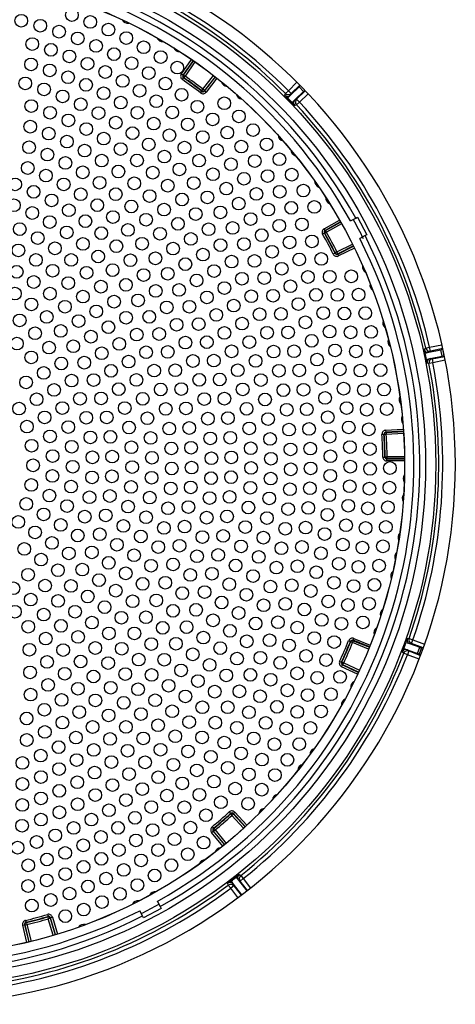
# Model space of a CAD drawing. Header units: millimetres. Extents: x 648 to 8064, y -571 to 3420.
# Tile 64 of 81: x 3976 to 4086, y 2184 to 2432. Entities that reach past the tile are written whole.
import ezdxf

# ---------------------------------------------------------------- set-up
doc = ezdxf.new("R2010")
doc.units = ezdxf.units.MM
doc.header["$MEASUREMENT"] = 0

# ---------------------------------------------------------------- blocks, each defined once
blk = doc.blocks.new('Boven')
for p, q in [((1538.34, 520.01), (1540.88, 523.67)), ((1541.29, 523.38), (1538.75, 519.72)), ((1538.87, 519.74), (1541.36, 523.33)), ((1541.77, 523.05), (1539.28, 519.46)), ((1538.34, 520.01), (1538.75, 519.72)), ((1538.59, 518.62), (1538.87, 519.03)), ((1538.75, 519.72), (1538.87, 519.74)), ((1538.87, 519.74), (1539.28, 519.46)), ((1538.99, 519.05), (1538.87, 519.03)), ((1538.99, 519.05), (1539.28, 519.46)), ((1543.79, 516.15), (1546.46, 519.6)), ((1546.86, 519.3), (1544.18, 515.84)), ((1544.2, 515.72), (1546.93, 519.25)), ((1547.32, 518.94), (1544.59, 515.42)), ((1543.48, 515.75), (1543.79, 516.15)), ((1544.18, 515.84), (1543.79, 516.15)), ((1565.32, 515.8), (1567.5, 517.91)), ((1565.82, 514.63), (1568.01, 516.79)), ((1568.21, 517.2), (1566.02, 515.08)), ((1569.18, 515.58), (1568.01, 516.79)), ((1543.19, 515.24), (1543.49, 515.64)), ((1543.49, 515.64), (1543.48, 515.75)), ((1544.18, 515.84), (1544.2, 515.72)), ((1544.59, 515.42), (1544.2, 515.72)), ((1564.42, 514.65), (1564.61, 515.09)), ((1564.61, 515.09), (1565.32, 515.8)), ((1566.22, 512.77), (1565.1, 513.92)), ((1565.16, 513.99), (1565.82, 514.63)), ((1566.02, 515.08), (1565.32, 515.8)), ((1566.02, 515.08), (1565.82, 514.63)), ((1566.29, 512.83), (1566.95, 513.46)), ((1566.95, 513.46), (1569.18, 515.58)), ((1566.95, 513.46), (1567.4, 513.65)), ((1567.4, 513.65), (1569.6, 515.77)), ((1567.4, 513.65), (1568.1, 512.93)), ((1570.29, 515.04), (1568.1, 512.93)), ((1567.37, 512.24), (1566.92, 512.06)), ((1568.1, 512.93), (1567.37, 512.24)), ((1580.99, 482.99), (1582.31, 483.7)), ((1582.31, 483.7), (1582.76, 483.93)), ((1582.76, 483.93), (1585.1, 479.52)), ((1574.34, 481.02), (1578.22, 483.21)), ((1578.47, 482.78), (1574.59, 480.58)), ((1574.7, 480.55), (1578.51, 482.71)), ((1578.76, 482.27), (1574.95, 480.12)), ((1574.4, 479.9), (1573.96, 479.66)), ((1574.59, 480.58), (1574.34, 481.02)), ((1574.51, 479.87), (1574.4, 479.9)), ((1574.95, 480.12), (1574.51, 479.87)), ((1574.59, 480.58), (1574.7, 480.55)), ((1574.95, 480.12), (1574.7, 480.55)), ((1584.66, 479.28), (1583.33, 478.58)), ((1585.1, 479.52), (1584.66, 479.28)), ((1577.58, 475.18), (1581.49, 477.13)), ((1577.76, 474.62), (1581.75, 476.61)), ((1581.71, 476.68), (1577.8, 474.73)), ((1577.09, 474.84), (1576.64, 474.62)), ((1577.09, 474.84), (1577.13, 474.95)), ((1577.58, 475.18), (1577.13, 474.95)), ((1577.58, 475.18), (1577.8, 474.73)), ((1577.8, 474.73), (1577.76, 474.62)), ((1577.76, 474.62), (1577.98, 474.17)), ((1581.97, 476.16), (1577.98, 474.17)), ((1600.94, 451.15), (1604.04, 451.81)), ((1599.57, 450.66), (1599.97, 450.93)), ((1600.09, 448.11), (1599.76, 449.68)), ((1599.85, 449.71), (1600.75, 449.9)), ((1599.97, 450.93), (1600.94, 451.15)), ((1600.75, 449.9), (1603.75, 450.56)), ((1601.15, 450.17), (1600.75, 449.9)), ((1601.15, 450.17), (1600.94, 451.15)), ((1604.26, 450.83), (1601.15, 450.17)), ((1604.1, 448.92), (1603.75, 450.56)), ((1604.29, 450.71), (1604.18, 450.66)), ((1604.18, 450.66), (1604.53, 449)), ((1604.53, 449), (1604.65, 449)), ((1600.18, 448.12), (1601.09, 448.31)), ((1600.79, 447.05), (1600.31, 447.14)), ((1601.77, 447.25), (1600.79, 447.05)), ((1601.09, 448.31), (1604.1, 448.92)), ((1601.09, 448.31), (1601.56, 448.22)), ((1601.56, 448.22), (1604.68, 448.88)), ((1601.56, 448.22), (1601.77, 447.25)), ((1604.87, 447.9), (1601.77, 447.25)), ((1588.93, 429.21), (1589.43, 429.24)), ((1589.52, 429.16), (1589.43, 429.24)), ((1589.52, 429.16), (1590.02, 429.19)), ((1589.86, 430.27), (1594.31, 430.56)), ((1589.86, 430.27), (1589.9, 429.77)), ((1594.34, 430.07), (1589.9, 429.77)), ((1589.9, 429.77), (1589.99, 429.69)), ((1589.99, 429.69), (1594.35, 429.98)), ((1589.99, 429.69), (1590.02, 429.19)), ((1594.38, 429.48), (1590.02, 429.19)), ((1589.16, 423.51), (1589.66, 423.51)), ((1589.66, 423.51), (1589.74, 423.6)), ((1589.74, 423.6), (1590.24, 423.61)), ((1590.25, 423.11), (1590.17, 423.02)), ((1590.17, 423.02), (1594.62, 423.08)), ((1590.17, 422.52), (1590.17, 423.02)), ((1594.63, 422.58), (1590.17, 422.52)), ((1590.24, 423.61), (1594.61, 423.67)), ((1590.25, 423.11), (1590.24, 423.61)), ((1594.62, 423.17), (1590.25, 423.11)), ((1580.53, 377.26), (1580.99, 377.07)), ((1581.04, 376.96), (1580.99, 377.07)), ((1581.69, 377.24), (1581.5, 376.78)), ((1581.83, 377.81), (1581.64, 377.35)), ((1581.64, 377.35), (1581.69, 377.24)), ((1585.78, 375.68), (1581.64, 377.35)), ((1581.69, 377.24), (1585.75, 375.61)), ((1581.83, 377.81), (1585.96, 376.15)), ((1595.29, 377.78), (1595.78, 377.8)), ((1595.78, 377.8), (1596.72, 377.46)), ((1596.37, 376.53), (1596.72, 377.46)), ((1596.72, 377.46), (1599.68, 376.38)), ((1581.04, 376.96), (1581.5, 376.78)), ((1585.56, 375.14), (1581.5, 376.78)), ((1594.38, 375.34), (1594.94, 376.85)), ((1594.46, 375.31), (1595.33, 374.98)), ((1595.02, 376.82), (1595.89, 376.51)), ((1595.33, 374.98), (1597.87, 374.02)), ((1595.33, 374.98), (1595.69, 374.66)), ((1595.69, 374.66), (1595.34, 373.72)), ((1595.69, 374.66), (1598.65, 373.56)), ((1596.37, 376.53), (1595.89, 376.51)), ((1595.89, 376.51), (1598.44, 375.59)), ((1599.34, 375.43), (1596.37, 376.53)), ((1597.87, 374.02), (1598.44, 375.59)), ((1598.86, 375.45), (1598.28, 373.86)), ((1598.86, 375.45), (1599.32, 375.38)), ((1594.41, 374.08), (1594.05, 374.4)), ((1595.34, 373.72), (1594.41, 374.08)), ((1598.29, 372.63), (1595.34, 373.72)), ((1598.67, 373.62), (1598.28, 373.86)), ((1578.26, 372.02), (1578.71, 371.81)), ((1578.71, 371.81), (1578.83, 371.85)), ((1578.75, 370.7), (1578.96, 371.15)), ((1582.79, 368.82), (1578.75, 370.7)), ((1578.83, 371.85), (1579.28, 371.64)), ((1579.07, 371.19), (1578.96, 371.15)), ((1578.96, 371.15), (1583, 369.27)), ((1579.07, 371.19), (1579.28, 371.64)), ((1583.03, 369.35), (1579.07, 371.19)), ((1579.28, 371.64), (1583.24, 369.8)), ((1550.42, 334.1), (1550.76, 333.73)), ((1550.75, 333.61), (1550.76, 333.73)), ((1550.75, 333.61), (1551.09, 333.24)), ((1551.46, 333.58), (1551.09, 333.24)), ((1554.03, 330.01), (1551.09, 333.24)), ((1551.83, 334.04), (1551.46, 333.7)), ((1551.46, 333.7), (1551.46, 333.58)), ((1554.46, 330.41), (1551.46, 333.7)), ((1551.46, 333.58), (1554.4, 330.35)), ((1551.83, 334.04), (1554.83, 330.74)), ((1546.1, 330.37), (1546.42, 329.98)), ((1546.42, 329.98), (1546.54, 329.97)), ((1546.54, 329.97), (1546.86, 329.59)), ((1545.97, 328.96), (1546.35, 329.28)), ((1548.79, 325.52), (1545.97, 328.96)), ((1546.35, 329.28), (1549.18, 325.83)), ((1546.47, 329.27), (1546.35, 329.28)), ((1546.47, 329.27), (1546.86, 329.59)), ((1549.24, 325.89), (1546.47, 329.27)), ((1546.86, 329.59), (1549.63, 326.2)), ((1550.83, 316.76), (1552.1, 317.74)), ((1552.16, 317.68), (1552.73, 316.95)), ((1552.9, 318.35), (1553.32, 318.1)), ((1553.32, 318.1), (1553.94, 317.32)), ((1550.18, 315.68), (1550.05, 316.14)), ((1550.78, 314.88), (1550.18, 315.68)), ((1551.57, 315.49), (1550.78, 314.88)), ((1550.88, 316.69), (1551.44, 315.95)), ((1551.44, 315.95), (1553.52, 313.21)), ((1551.44, 315.95), (1551.57, 315.49)), ((1551.57, 315.49), (1553.4, 313.12)), ((1552.73, 316.95), (1554.86, 314.24)), ((1553.15, 316.71), (1552.73, 316.95)), ((1553.15, 316.71), (1553.94, 317.32)), ((1554.98, 314.33), (1553.15, 316.71)), ((1553.94, 317.32), (1555.77, 314.95)), ((1552.6, 312.52), (1550.78, 314.88)), ((1532.28, 311.59), (1532.98, 310.26)), ((1532.98, 310.26), (1533.22, 309.82)), ((1504.57, 308.28), (1504.71, 307.8)), ((1504.65, 307.7), (1504.71, 307.8)), ((1504.65, 307.7), (1504.79, 307.22)), ((1505.81, 307.61), (1505.33, 307.47)), ((1505.81, 307.61), (1507.08, 303.34)), ((1528.57, 307.91), (1527.87, 309.24)), ((1528.81, 307.47), (1528.57, 307.91)), ((1533.22, 309.82), (1528.81, 307.47)), ((1498.32, 305.58), (1498.81, 305.7)), ((1499.37, 301.26), (1498.32, 305.58)), ((1498.81, 305.7), (1499.86, 301.37)), ((1498.91, 305.64), (1498.81, 305.7)), ((1498.91, 305.64), (1499.4, 305.76)), ((1499.94, 301.39), (1498.91, 305.64)), ((1499.06, 306.79), (1499.18, 306.31)), ((1499.18, 306.31), (1499.28, 306.24)), ((1499.28, 306.24), (1499.4, 305.76)), ((1499.4, 305.76), (1500.43, 301.51)), ((1505.27, 307.36), (1504.79, 307.22)), ((1506.05, 303.03), (1504.79, 307.22)), ((1505.33, 307.47), (1505.27, 307.36)), ((1505.27, 307.36), (1506.52, 303.17)), ((1506.61, 303.2), (1505.33, 307.47))]:
    blk.add_line(p, q)
for centre, radius in [((1470.93, 421.64), 131.57), ((1470.93, 421.64), 129), ((1470.93, 421.64), 123.72), ((1470.93, 421.64), 123.7), ((1510.73, 534.85), 1.6), ((1497.95, 533.42), 1.6), ((1502.76, 532.15), 1.6), ((1515.38, 533.11), 1.6), ((1507.52, 530.67), 1.6), ((1519.95, 531.18), 1.6), ((1500.72, 527.53), 1.6), ((1512.21, 528.98), 1.6), ((1516.82, 527.09), 1.6), ((1524.43, 529.06), 1.6), ((1528.82, 526.75), 1.6), ((1505.44, 526.09), 1.6), ((1510.1, 524.43), 1.6), ((1521.34, 525), 1.6), ((1533.12, 524.27), 1.6), ((1500.45, 522.41), 1.6), ((1514.67, 522.57), 1.6), ((1525.77, 522.72), 1.6), ((1505.14, 520.91), 1.6), ((1519.15, 520.51), 1.6), ((1530.1, 520.25), 1.6), ((1537.31, 521.61), 1.6), ((1498.97, 517.63), 1.6), ((1509.76, 519.2), 1.6), ((1514.29, 517.27), 1.6), ((1523.54, 518.25), 1.6), ((1534.32, 517.6), 1.6), ((1503.72, 516.11), 1.6), ((1508.39, 514.36), 1.6), ((1518.72, 515.14), 1.6), ((1527.82, 515.79), 1.6), ((1538.41, 514.76), 1.6), ((1500.5, 511.92), 1.6), ((1512.97, 512.38), 1.6), ((1523.05, 512.79), 1.6), ((1531.99, 513.14), 1.6), ((1549.16, 512.64), 1.6), ((1505.22, 510.24), 1.6), ((1517.44, 510.17), 1.6), ((1527.27, 510.25), 1.6), ((1536.03, 510.31), 1.6), ((1542.39, 511.75), 1.6), ((1509.85, 508.3), 1.6), ((1521.79, 507.74), 1.6), ((1531.36, 507.51), 1.6), ((1539.94, 507.3), 1.6), ((1546.22, 508.57), 1.6), ((1552.86, 509.33), 1.6), ((1500.22, 506.74), 1.6), ((1504.9, 504.98), 1.6), ((1514.37, 506.13), 1.6), ((1526.02, 505.1), 1.6), ((1535.32, 504.59), 1.6), ((1549.92, 505.23), 1.6), ((1556.41, 505.86), 1.6), ((1509.48, 502.97), 1.6), ((1518.77, 503.72), 1.6), ((1530.11, 502.25), 1.6), ((1543.72, 504.12), 1.6), ((1559.82, 502.26), 1.6), ((1499.92, 501.54), 1.6), ((1504.56, 499.71), 1.6), ((1513.94, 500.7), 1.6), ((1523.03, 501.08), 1.6), ((1539.13, 501.48), 1.6), ((1547.34, 500.77), 1.6), ((1553.46, 501.73), 1.6), ((1509.09, 497.6), 1.6), ((1518.27, 498.19), 1.6), ((1527.15, 498.22), 1.6), ((1534.06, 499.2), 1.6), ((1542.8, 498.19), 1.6), ((1550.82, 497.26), 1.6), ((1556.85, 498.08), 1.6), ((1563.07, 498.52), 1.6), ((1499.61, 496.32), 1.6), ((1513.48, 495.23), 1.6), ((1522.45, 495.44), 1.6), ((1531.12, 495.15), 1.6), ((1537.84, 495.96), 1.6), ((1546.31, 494.74), 1.6), ((1566.17, 494.64), 1.6), ((1496.43, 492.18), 1.6), ((1504.2, 494.4), 1.6), ((1508.66, 492.19), 1.6), ((1517.72, 492.6), 1.6), ((1526.47, 492.46), 1.6), ((1541.47, 492.53), 1.6), ((1554.13, 493.6), 1.6), ((1560.08, 494.28), 1.6), ((1501.08, 490.32), 1.6), ((1512.97, 489.71), 1.6), ((1521.81, 489.73), 1.6), ((1534.91, 491.87), 1.6), ((1549.65, 491.13), 1.6), ((1557.27, 489.8), 1.6), ((1563.15, 490.35), 1.6), ((1569.11, 490.65), 1.6), ((1505.6, 488.15), 1.6), ((1530.32, 489.26), 1.6), ((1538.53, 488.39), 1.6), ((1544.91, 488.93), 1.6), ((1552.82, 487.36), 1.6), ((1496.12, 486.95), 1.6), ((1500.72, 484.99), 1.6), ((1509.96, 485.68), 1.6), ((1517.12, 486.96), 1.6), ((1525.72, 486.63), 1.6), ((1533.99, 485.86), 1.6), ((1541.96, 484.73), 1.6), ((1548.17, 485.15), 1.6), ((1560.24, 485.85), 1.6), ((1566.04, 486.29), 1.6), ((1571.87, 486.53), 1.6), ((1505.16, 482.7), 1.6), ((1514.15, 482.93), 1.6), ((1521.09, 483.96), 1.6), ((1529.44, 483.3), 1.6), ((1537.46, 482.26), 1.6), ((1555.81, 483.45), 1.6), ((1568.75, 482.11), 1.6), ((1497.6, 480.92), 1.6), ((1509.43, 480.11), 1.6), ((1518.15, 479.91), 1.6), ((1524.87, 480.72), 1.6), ((1532.95, 479.76), 1.6), ((1545.19, 480.9), 1.6), ((1551.24, 481.22), 1.6), ((1563.04, 481.78), 1.6), ((1502.11, 478.68), 1.6), ((1513.5, 477.21), 1.6), ((1528.44, 477.25), 1.6), ((1540.73, 478.46), 1.6), ((1554.11, 477.15), 1.6), ((1558.62, 479.4), 1.6), ((1565.64, 477.59), 1.6), ((1571.28, 477.82), 1.6), ((1497.23, 475.57), 1.6), ((1506.44, 476.09), 1.6), ((1521.94, 476.63), 1.6), ((1536.26, 476.02), 1.6), ((1548.21, 476.89), 1.6), ((1561.23, 475.23), 1.6), ((1501.65, 473.18), 1.6), ((1510.55, 473.17), 1.6), ((1517.36, 474.03), 1.6), ((1525.5, 473.1), 1.6), ((1531.79, 473.57), 1.6), ((1543.78, 474.5), 1.6), ((1551.02, 472.74), 1.6), ((1556.78, 472.93), 1.6), ((1568.06, 473.28), 1.6), ((1573.62, 473.42), 1.6), ((1496.83, 470.17), 1.6), ((1505.86, 470.43), 1.6), ((1514.42, 469.95), 1.6), ((1520.98, 470.59), 1.6), ((1534.9, 469.69), 1.6), ((1539.34, 472.1), 1.6), ((1546.6, 470.37), 1.6), ((1563.64, 470.94), 1.6), ((1501.13, 467.61), 1.6), ((1509.82, 467.33), 1.6), ((1528.81, 469.34), 1.6), ((1542.18, 467.99), 1.6), ((1553.6, 468.44), 1.6), ((1559.23, 468.59), 1.6), ((1570.27, 468.87), 1.6), ((1575.76, 468.92), 1.6), ((1581.18, 469.03), 1.6), ((1518.04, 466.43), 1.6), ((1524.34, 466.89), 1.6), ((1531.87, 465.37), 1.6), ((1537.76, 465.62), 1.6), ((1549.19, 466.09), 1.6), ((1565.85, 466.54), 1.6), ((1496.36, 464.69), 1.6), ((1505.19, 464.67), 1.6), ((1513.51, 463.92), 1.6), ((1521.37, 462.65), 1.6), ((1527.43, 462.97), 1.6), ((1544.78, 463.73), 1.6), ((1555.96, 464.01), 1.6), ((1561.46, 464.13), 1.6), ((1572.29, 464.37), 1.6), ((1577.71, 464.34), 1.6), ((1583.04, 464.43), 1.6), ((1500.52, 461.95), 1.6), ((1508.96, 461.38), 1.6), ((1516.89, 460.21), 1.6), ((1534.65, 461.2), 1.6), ((1540.36, 461.38), 1.6), ((1551.54, 461.67), 1.6), ((1567.85, 462.04), 1.6), ((1574.11, 459.78), 1.6), ((1584.71, 459.76), 1.6), ((1497.56, 457.92), 1.6), ((1504.39, 458.8), 1.6), ((1512.41, 457.76), 1.6), ((1524.39, 458.61), 1.6), ((1530.24, 458.83), 1.6), ((1547.12, 459.33), 1.6), ((1558.08, 459.47), 1.6), ((1563.46, 459.56), 1.6), ((1569.64, 457.45), 1.6), ((1579.46, 459.67), 1.6), ((1507.92, 455.28), 1.6), ((1519.96, 456.23), 1.6), ((1537.15, 456.85), 1.6), ((1542.7, 456.99), 1.6), ((1549.2, 454.79), 1.6), ((1553.64, 457.13), 1.6), ((1559.95, 454.81), 1.6), ((1565.24, 454.91), 1.6), ((1575.72, 455.11), 1.6), ((1581.01, 454.93), 1.6), ((1586.19, 455.03), 1.6), ((1501.46, 454.71), 1.6), ((1515.53, 453.84), 1.6), ((1527.1, 454.36), 1.6), ((1532.74, 454.51), 1.6), ((1539.36, 452.35), 1.6), ((1544.76, 452.45), 1.6), ((1555.48, 452.48), 1.6), ((1571.21, 452.79), 1.6), ((1496.86, 452.1), 1.6), ((1504.97, 451.08), 1.6), ((1511.09, 451.43), 1.6), ((1522.68, 452), 1.6), ((1529.46, 449.91), 1.6), ((1534.92, 450.01), 1.6), ((1551.01, 450.14), 1.6), ((1561.58, 450.07), 1.6), ((1566.78, 450.16), 1.6), ((1577.11, 450.38), 1.6), ((1582.35, 450.13), 1.6), ((1587.47, 450.24), 1.6), ((1500.47, 448.61), 1.6), ((1518.27, 449.65), 1.6), ((1525.04, 447.57), 1.6), ((1541.25, 447.71), 1.6), ((1546.53, 447.81), 1.6), ((1557.07, 447.73), 1.6), ((1572.56, 448.05), 1.6), ((1508.05, 447.08), 1.6), ((1513.85, 447.29), 1.6), ((1520.62, 445.23), 1.6), ((1531.48, 445.29), 1.6), ((1536.79, 445.37), 1.6), ((1552.55, 445.39), 1.6), ((1562.95, 445.25), 1.6), ((1568.08, 445.35), 1.6), ((1578.29, 445.58), 1.6), ((1583.48, 445.28), 1.6), ((1588.56, 445.4), 1.6), ((1503.62, 444.7), 1.6), ((1510.66, 442.77), 1.6), ((1516.19, 442.89), 1.6), ((1527.02, 442.95), 1.6), ((1542.84, 442.96), 1.6), ((1548.01, 443.05), 1.6), ((1558.38, 442.9), 1.6), ((1573.68, 443.26), 1.6), ((1499.18, 442.3), 1.6), ((1506.25, 440.42), 1.6), ((1522.56, 440.61), 1.6), ((1533.13, 440.53), 1.6), ((1538.31, 440.62), 1.6), ((1553.8, 440.56), 1.6), ((1564.07, 440.36), 1.6), ((1569.14, 440.48), 1.6), ((1579.26, 440.74), 1.6), ((1584.39, 440.38), 1.6), ((1589.44, 440.52), 1.6), ((1501.83, 438.07), 1.6), ((1512.78, 438.19), 1.6), ((1518.08, 438.27), 1.6), ((1528.61, 438.18), 1.6), ((1544.1, 438.11), 1.6), ((1549.19, 438.22), 1.6), ((1559.43, 438.01), 1.6), ((1574.58, 438.42), 1.6), ((1497.42, 435.73), 1.6), ((1508.32, 435.85), 1.6), ((1524.07, 435.84), 1.6), ((1534.4, 435.65), 1.6), ((1539.49, 435.76), 1.6), ((1554.77, 435.66), 1.6), ((1564.93, 435.42), 1.6), ((1569.96, 435.56), 1.6), ((1580.01, 435.86), 1.6), ((1585.1, 435.45), 1.6), ((1590.12, 435.6), 1.6), ((1503.86, 433.51), 1.6), ((1514.37, 433.4), 1.6), ((1519.51, 433.5), 1.6), ((1529.79, 433.3), 1.6), ((1545.04, 433.18), 1.6), ((1550.07, 433.32), 1.6), ((1560.2, 433.07), 1.6), ((1575.25, 433.54), 1.6), ((1499.38, 431.17), 1.6), ((1509.81, 431.05), 1.6), ((1525.14, 430.95), 1.6), ((1535.3, 430.69), 1.6), ((1540.33, 430.83), 1.6), ((1555.45, 430.72), 1.6), ((1565.52, 430.44), 1.6), ((1570.53, 430.61), 1.6), ((1580.54, 430.96), 1.6), ((1585.59, 430.49), 1.6), ((1505.21, 428.7), 1.6), ((1515.41, 428.46), 1.6), ((1520.44, 428.6), 1.6), ((1530.56, 428.33), 1.6), ((1545.64, 428.21), 1.6), ((1550.65, 428.38), 1.6), ((1560.7, 428.09), 1.6), ((1575.7, 428.64), 1.6), ((1500.56, 426.36), 1.6), ((1510.68, 426.1), 1.6), ((1525.76, 425.98), 1.6), ((1535.81, 425.67), 1.6), ((1540.8, 425.86), 1.6), ((1555.83, 425.74), 1.6), ((1565.86, 425.43), 1.6), ((1570.85, 425.63), 1.6), ((1580.84, 426.03), 1.6), ((1585.87, 425.52), 1.6), ((1505.87, 423.75), 1.6), ((1515.9, 423.44), 1.6), ((1520.89, 423.64), 1.6), ((1530.91, 423.32), 1.6), ((1545.92, 423.2), 1.6), ((1550.91, 423.41), 1.6), ((1560.92, 423.09), 1.6), ((1575.91, 423.72), 1.6), ((1500.93, 421.42), 1.6), ((1510.93, 421.08), 1.6), ((1525.93, 420.97), 1.6), ((1535.92, 420.63), 1.6), ((1540.93, 420.86), 1.6), ((1555.93, 420.76), 1.6), ((1565.92, 420.42), 1.6), ((1570.93, 420.65), 1.6), ((1580.93, 421.09), 1.6), ((1585.93, 420.54), 1.6), ((1590.93, 420.75), 1.6), ((1505.81, 418.76), 1.6), ((1515.81, 418.39), 1.6), ((1520.84, 418.65), 1.6), ((1530.84, 418.29), 1.6), ((1545.85, 418.19), 1.6), ((1550.87, 418.44), 1.6), ((1560.86, 418.08), 1.6), ((1575.89, 418.8), 1.6), ((1500.49, 416.49), 1.6), ((1510.54, 416.08), 1.6), ((1525.64, 415.98), 1.6), ((1535.65, 415.6), 1.6), ((1540.69, 415.87), 1.6), ((1555.73, 415.77), 1.6), ((1565.73, 415.4), 1.6), ((1570.75, 415.66), 1.6), ((1580.79, 416.16), 1.6), ((1585.77, 415.55), 1.6), ((1590.79, 415.8), 1.6), ((1505.05, 413.82), 1.6), ((1515.17, 413.39), 1.6), ((1520.3, 413.7), 1.6), ((1530.35, 413.29), 1.6), ((1545.45, 413.19), 1.6), ((1550.51, 413.47), 1.6), ((1560.52, 413.09), 1.6), ((1575.64, 413.88), 1.6), ((1499.23, 411.69), 1.6), ((1509.53, 411.15), 1.6), ((1524.9, 411.03), 1.6), ((1534.99, 410.6), 1.6), ((1540.1, 410.91), 1.6), ((1555.24, 410.8), 1.6), ((1565.27, 410.41), 1.6), ((1570.33, 410.69), 1.6), ((1580.44, 411.24), 1.6), ((1585.4, 410.59), 1.6), ((1590.44, 410.85), 1.6), ((1503.59, 409.05), 1.6), ((1513.97, 408.49), 1.6), ((1519.26, 408.82), 1.6), ((1529.44, 408.35), 1.6), ((1544.72, 408.24), 1.6), ((1549.85, 408.54), 1.6), ((1559.91, 408.13), 1.6), ((1575.17, 408.98), 1.6), ((1497.21, 407.17), 1.6), ((1507.91, 406.4), 1.6), ((1523.71, 406.16), 1.6), ((1533.94, 405.67), 1.6), ((1539.16, 406), 1.6), ((1554.46, 405.87), 1.6), ((1564.54, 405.45), 1.6), ((1569.66, 405.75), 1.6), ((1579.86, 406.33), 1.6), ((1584.81, 405.64), 1.6), ((1589.9, 405.92), 1.6), ((1501.46, 404.53), 1.6), ((1512.22, 403.75), 1.6), ((1517.74, 404.07), 1.6), ((1528.12, 403.5), 1.6), ((1543.66, 403.34), 1.6), ((1548.88, 403.66), 1.6), ((1559.02, 403.2), 1.6), ((1574.46, 404.11), 1.6), ((1498.72, 400.36), 1.6), ((1505.71, 401.88), 1.6), ((1522.08, 401.43), 1.6), ((1532.51, 400.84), 1.6), ((1537.87, 401.18), 1.6), ((1553.39, 401), 1.6), ((1563.56, 400.53), 1.6), ((1568.75, 400.85), 1.6), ((1579.06, 401.46), 1.6), ((1584.01, 400.72), 1.6), ((1589.15, 401.02), 1.6), ((1509.96, 399.24), 1.6), ((1515.76, 399.5), 1.6), ((1526.4, 398.78), 1.6), ((1542.28, 398.52), 1.6), ((1547.62, 398.85), 1.6), ((1557.86, 398.34), 1.6), ((1573.52, 399.28), 1.6), ((1502.96, 397.68), 1.6), ((1520.03, 396.86), 1.6), ((1530.71, 396.13), 1.6), ((1536.24, 396.45), 1.6), ((1552.03, 396.19), 1.6), ((1562.31, 395.67), 1.6), ((1567.59, 396), 1.6), ((1578.05, 396.63), 1.6), ((1583, 395.84), 1.6), ((1588.19, 396.15), 1.6), ((1499.7, 393.86), 1.6), ((1507.2, 395.01), 1.6), ((1513.33, 395.15), 1.6), ((1524.3, 394.22), 1.6), ((1540.57, 393.81), 1.6), ((1546.05, 394.12), 1.6), ((1556.43, 393.54), 1.6), ((1572.36, 394.49), 1.6), ((1496, 390.47), 1.6), ((1503.99, 391.12), 1.6), ((1510.48, 391.06), 1.6), ((1517.57, 392.5), 1.6), ((1528.56, 391.57), 1.6), ((1534.28, 391.86), 1.6), ((1550.4, 391.48), 1.6), ((1560.81, 390.88), 1.6), ((1566.19, 391.22), 1.6), ((1576.82, 391.85), 1.6), ((1581.78, 391.01), 1.6), ((1587.04, 391.32), 1.6), ((1514.73, 388.38), 1.6), ((1521.81, 389.85), 1.6), ((1538.56, 389.22), 1.6), ((1544.19, 389.51), 1.6), ((1554.74, 388.83), 1.6), ((1570.98, 389.77), 1.6), ((1500.37, 387.61), 1.6), ((1507.24, 387.27), 1.6), ((1518.98, 385.7), 1.6), ((1526.05, 387.2), 1.6), ((1531.99, 387.41), 1.6), ((1548.49, 386.87), 1.6), ((1559.07, 386.18), 1.6), ((1564.55, 386.5), 1.6), ((1575.38, 387.13), 1.6), ((1580.35, 386.24), 1.6), ((1585.69, 386.55), 1.6), ((1496.37, 384.53), 1.6), ((1503.64, 383.83), 1.6), ((1511.52, 384.53), 1.6), ((1523.22, 383.03), 1.6), ((1529.4, 383.15), 1.6), ((1536.24, 384.77), 1.6), ((1542.05, 385.02), 1.6), ((1552.78, 384.23), 1.6), ((1569.37, 385.11), 1.6), ((1499.71, 380.76), 1.6), ((1507.98, 380.99), 1.6), ((1515.8, 381.81), 1.6), ((1533.63, 380.49), 1.6), ((1539.64, 380.66), 1.6), ((1546.32, 382.38), 1.6), ((1557.07, 381.58), 1.6), ((1562.69, 381.88), 1.6), ((1567.55, 380.54), 1.6), ((1573.72, 382.48), 1.6), ((1578.71, 381.53), 1.6), ((1584.14, 381.84), 1.6), ((1512.31, 378.19), 1.6), ((1520.07, 379.09), 1.6), ((1526.5, 379.07), 1.6), ((1543.88, 378.02), 1.6), ((1550.58, 379.73), 1.6), ((1571.86, 377.91), 1.6), ((1504.13, 377.79), 1.6), ((1516.63, 375.41), 1.6), ((1530.75, 376.4), 1.6), ((1536.96, 376.47), 1.6), ((1554.84, 377.09), 1.6), ((1560.59, 377.36), 1.6), ((1565.52, 376.06), 1.6), ((1576.87, 376.9), 1.6), ((1500.01, 374.96), 1.6), ((1508.53, 374.88), 1.6), ((1523.32, 375.22), 1.6), ((1541.2, 373.81), 1.6), ((1548.13, 375.37), 1.6), ((1558.27, 372.94), 1.6), ((1569.8, 373.42), 1.6), ((1504.48, 371.9), 1.6), ((1512.91, 372.01), 1.6), ((1519.88, 371.6), 1.6), ((1527.59, 372.5), 1.6), ((1534.02, 372.45), 1.6), ((1545.44, 371.15), 1.6), ((1552.37, 372.73), 1.6), ((1563.28, 371.67), 1.6), ((1574.83, 372.35), 1.6), ((1500.2, 369.27), 1.6), ((1508.93, 368.91), 1.6), ((1516.18, 368.23), 1.6), ((1524.18, 368.83), 1.6), ((1530.84, 368.63), 1.6), ((1538.27, 369.77), 1.6), ((1549.67, 368.5), 1.6), ((1555.74, 368.65), 1.6), ((1567.54, 369.03), 1.6), ((1578.35, 368.14), 1.6), ((1504.73, 366.12), 1.6), ((1535.11, 365.91), 1.6), ((1542.51, 367.09), 1.6), ((1560.84, 367.4), 1.6), ((1572.6, 367.9), 1.6), ((1500.33, 363.67), 1.6), ((1512.26, 365.14), 1.6), ((1520.53, 365.39), 1.6), ((1527.43, 365.01), 1.6), ((1539.37, 363.2), 1.6), ((1546.76, 364.41), 1.6), ((1552.99, 364.49), 1.6), ((1558.19, 363.25), 1.6), ((1565.08, 364.75), 1.6), ((1570.18, 363.54), 1.6), ((1576.04, 363.75), 1.6), ((1508.12, 362.34), 1.6), ((1516.67, 362.2), 1.6), ((1523.8, 361.6), 1.6), ((1531.73, 362.24), 1.6), ((1562.43, 360.59), 1.6), ((1503.79, 359.84), 1.6), ((1512.59, 359.28), 1.6), ((1519.97, 358.43), 1.6), ((1528.14, 358.77), 1.6), ((1536.02, 359.48), 1.6), ((1543.63, 360.49), 1.6), ((1550.04, 360.47), 1.6), ((1555.36, 359.22), 1.6), ((1567.57, 359.3), 1.6), ((1573.56, 359.45), 1.6), ((1499.3, 357.65), 1.6), ((1508.33, 356.63), 1.6), ((1532.46, 355.96), 1.6), ((1540.31, 356.74), 1.6), ((1546.89, 356.6), 1.6), ((1559.6, 356.54), 1.6), ((1503.91, 354.28), 1.6), ((1515.94, 355.51), 1.6), ((1524.35, 355.52), 1.6), ((1536.78, 353.17), 1.6), ((1552.34, 355.33), 1.6), ((1564.78, 355.17), 1.6), ((1570.9, 355.27), 1.6), ((1499.34, 352.23), 1.6), ((1511.74, 352.84), 1.6), ((1520.38, 352.5), 1.6), ((1528.72, 352.64), 1.6), ((1543.55, 352.9), 1.6), ((1549.14, 351.59), 1.6), ((1556.59, 352.63), 1.6), ((1561.81, 351.17), 1.6), ((1568.07, 351.19), 1.6), ((1502.89, 348.3), 1.6), ((1507.39, 350.43), 1.6), ((1516.23, 349.72), 1.6), ((1524.79, 349.54), 1.6), ((1533.08, 349.79), 1.6), ((1540.04, 349.36), 1.6), ((1553.41, 348.86), 1.6), ((1498.27, 346.46), 1.6), ((1511.93, 347.19), 1.6), ((1520.7, 346.66), 1.6), ((1529.2, 346.61), 1.6), ((1536.35, 346.01), 1.6), ((1545.77, 348), 1.6), ((1558.67, 347.3), 1.6), ((1565.08, 347.24), 1.6), ((1507.49, 344.91), 1.6), ((1516.46, 344.01), 1.6), ((1525.16, 343.64), 1.6), ((1542.24, 344.57), 1.6), ((1550.06, 345.23), 1.6), ((1555.37, 343.57), 1.6), ((1561.92, 343.41), 1.6), ((1498.25, 341.15), 1.6), ((1502.93, 342.89), 1.6), ((1512.08, 341.6), 1.6), ((1520.97, 340.89), 1.6), ((1532.5, 342.84), 1.6), ((1538.55, 341.31), 1.6), ((1546.55, 341.76), 1.6), ((1507.56, 339.43), 1.6), ((1516.63, 338.36), 1.6), ((1528.49, 339.87), 1.6), ((1534.71, 338.23), 1.6), ((1542.89, 338.44), 1.6), ((1551.91, 339.98), 1.6), ((1558.61, 339.72), 1.6), ((1498.21, 335.88), 1.6), ((1502.94, 337.53), 1.6), ((1512.18, 336.06), 1.6), ((1524.35, 337.1), 1.6), ((1548.29, 336.55), 1.6), ((1555.15, 336.16), 1.6), ((1507.6, 334.01), 1.6), ((1520.07, 334.55), 1.6), ((1530.73, 335.33), 1.6), ((1539.09, 335.3), 1.6), ((1544.53, 333.28), 1.6), ((1502.93, 332.19), 1.6), ((1515.66, 332.2), 1.6), ((1526.62, 332.63), 1.6), ((1535.14, 332.33), 1.6), ((1498.16, 330.63), 1.6), ((1511.15, 330.09), 1.6), ((1522.39, 330.11), 1.6), ((1531.07, 329.54), 1.6), ((1540.64, 330.18), 1.6), ((1501.83, 326.54), 1.6), ((1506.54, 328.2), 1.6), ((1518.04, 327.8), 1.6), ((1526.88, 326.93), 1.6), ((1536.61, 327.24), 1.6), ((1543.93, 326.4), 1.6), ((1497.05, 325.11), 1.6), ((1509.04, 323.8), 1.6), ((1513.59, 325.7), 1.6), ((1522.57, 324.52), 1.6), ((1532.46, 324.49), 1.6), ((1539.94, 323.47), 1.6), ((1504.42, 322.13), 1.6), ((1518.16, 322.3), 1.6), ((1528.19, 321.91), 1.6), ((1499.72, 320.66), 1.6), ((1509.07, 318.47), 1.6), ((1513.66, 320.28), 1.6), ((1523.82, 319.52), 1.6), ((1535.82, 320.7), 1.6), ((1504.4, 316.86), 1.6), ((1519.34, 317.33), 1.6), ((1531.59, 318.1), 1.6), ((1499.67, 315.46), 1.6), ((1510.13, 313.53), 1.6), ((1514.78, 315.33), 1.6), ((1522.84, 313.45), 1.6), ((1527.26, 315.69), 1.6), ((1505.41, 311.93), 1.6), ((1518.32, 311.4), 1.6), ((1500.63, 310.54), 1.6), ((1513.72, 309.53), 1.6), ((1509.05, 307.86), 1.6)]:
    blk.add_circle(centre, radius)
for centre, radius, start, end in [((1471.43, 421.64), 136, 270.8426, 89.1574), ((1470.93, 421.64), 133.32, 44.9281, 75.3519), ((1470.93, 421.64), 127.5, 29.1235, 116.8765), ((1470.93, 421.64), 132.32, 44.9281, 75.3519), ((1470.93, 421.64), 126, 29.1369, 116.8631), ((1524.84, 534.42), 1.6, 208, 279.8974), ((1533.63, 529.78), 1.6, 204.4509, 275.3405), ((1537.88, 527.2), 1.6, 202.1725, 273.062), ((1470.93, 421.64), 118.24, 52.3314, 55.0971), ((1539.16, 519.44), 0.5, 145.2132, 235.0983), ((1539.28, 519.46), 0.5, 145.215, 235.0563), ((1470.93, 421.64), 118.74, 52.3314, 55.0971), ((1470.93, 421.64), 118.83, 52.3716, 55.057), ((1470.93, 421.64), 119.33, 52.3716, 55.057), ((1549.97, 518.49), 1.6, 195.337, 266.2265), ((1543.79, 516.15), 0.5, 232.3723, 322.2136), ((1543.8, 516.03), 0.5, 232.3303, 322.2154), ((1553.75, 515.27), 1.6, 193.0585, 263.9481), ((1573.83, 522.87), 12.49, 221.125, 225.6635), ((1472.13, 422.8), 130.27, 43.7143, 44.4257), ((1567.65, 512.74), 1, 134.073, 223.2858), ((1574.71, 520.48), 11.47, 222.2742, 227.2173), ((1470.93, 421.64), 132.32, 12.7881, 43.2119), ((1470.93, 421.64), 133.32, 12.7881, 43.2119), ((1564.31, 504.74), 1.6, 186.2231, 257.1126), ((1567.54, 500.97), 1.6, 183.9446, 254.8341), ((1573.53, 493.04), 1.6, 179.3876, 250.2772), ((1576.29, 488.9), 1.6, 177.1092, 247.9987), ((1470.93, 421.64), 126.8, 26.648, 29.0763), ((1470.93, 421.64), 127.5, 299.1235, 26.8765), ((1470.93, 421.64), 118.24, 26.6171, 29.3829), ((1574.84, 480.15), 0.5, 119.4989, 209.384), ((1470.93, 421.64), 118.74, 26.6171, 29.3829), ((1574.95, 480.12), 0.5, 119.5007, 209.342), ((1470.93, 421.64), 118.83, 26.6573, 29.3427), ((1470.93, 421.64), 119.33, 26.6573, 29.3427), ((1470.93, 421.64), 126, 299.1369, 26.8631), ((1577.54, 475.07), 0.5, 206.616, 296.5011), ((1577.58, 475.18), 0.5, 206.658, 296.4993), ((1585.62, 471.37), 1.6, 167.9952, 238.8848), ((1587.5, 466.77), 1.6, 165.7168, 236.6063), ((1590.72, 457.36), 1.6, 161.1598, 232.0493), ((1592.04, 452.57), 1.6, 158.8813, 229.7708), ((1611.91, 452.61), 12.49, 188.985, 193.5235), ((1472.56, 421.99), 130.27, 11.5743, 12.2857), ((1470.93, 421.64), 132.32, 340.6481, 11.0719), ((1470.93, 421.64), 133.32, 340.6481, 11.0719), ((1611.39, 450.12), 11.47, 190.1342, 195.0773), ((1601.29, 447.33), 1, 101.933, 191.1458), ((1594.86, 437.94), 1.6, 152.0459, 222.9354), ((1595.41, 433), 1.6, 149.7674, 220.6569), ((1470.93, 421.64), 118.24, 0.9029, 3.6686), ((1589.93, 429.27), 0.5, 93.7846, 183.6697), ((1470.93, 421.64), 118.74, 0.9029, 3.6686), ((1590.02, 429.19), 0.5, 93.7864, 183.6277), ((1470.93, 421.64), 118.83, 0.943, 3.6284), ((1470.93, 421.64), 119.33, 0.943, 3.6284), ((1590.16, 423.52), 0.5, 180.9017, 270.7868), ((1590.24, 423.61), 0.5, 180.9437, 270.785), ((1595.88, 418.1), 1.6, 142.9319, 213.8215), ((1595.64, 413.14), 1.6, 140.6535, 211.543), ((1594.57, 403.26), 1.6, 136.0965, 208), ((1593.74, 398.35), 1.6, 133.818, 204.7075), ((1592.72, 393.49), 1.6, 131.5395, 202.4291), ((1590.1, 383.9), 1.6, 126.9826, 197.8721), ((1588.5, 379.2), 1.6, 124.7041, 195.5936), ((1470.93, 421.64), 118.24, 335.1886, 337.9543), ((1470.93, 421.64), 118.74, 335.1886, 337.9543), ((1581.46, 376.88), 0.5, 68.0703, 157.9554), ((1581.5, 376.78), 0.5, 68.0721, 157.9134), ((1606.78, 372.87), 12.49, 156.845, 161.3835), ((1470.93, 421.64), 118.83, 335.2287, 337.9141), ((1470.93, 421.64), 119.33, 335.2287, 337.9141), ((1605.01, 371.03), 11.47, 157.9942, 162.9373), ((1594.98, 374.04), 1, 69.793, 159.0058), ((1472.5, 421.07), 130.27, 339.4343, 340.1457), ((1470.93, 421.64), 132.32, 308.5081, 338.9319), ((1470.93, 421.64), 133.32, 308.5081, 338.9319), ((1579.17, 371.6), 0.5, 155.1874, 245.0726), ((1579.28, 371.64), 0.5, 155.2294, 245.0707), ((1582.62, 365.5), 1.6, 117.8687, 188.7582), ((1580.3, 361.11), 1.6, 115.5902, 186.4797), ((1470.93, 421.64), 126, 209.1369, 296.8631), ((1470.93, 421.64), 127.5, 209.1235, 296.8765), ((1572.31, 348.52), 1.6, 108.7547, 179.6443), ((1569.33, 344.55), 1.6, 106.4763, 177.3658), ((1562.89, 336.98), 1.6, 101.9193, 172.8088), ((1559.45, 333.39), 1.6, 99.6408, 170.5303), ((1470.93, 421.64), 118.24, 309.4743, 312.24), ((1470.93, 421.64), 118.74, 309.4743, 312.24), ((1470.93, 421.64), 118.83, 309.5144, 312.1998), ((1470.93, 421.64), 119.33, 309.5144, 312.1998), ((1551.09, 333.24), 0.5, 42.3578, 132.1991), ((1551.09, 333.36), 0.5, 42.356, 132.2411), ((1546.74, 329.6), 0.5, 129.4732, 219.3583), ((1546.86, 329.59), 0.5, 129.5151, 219.3564), ((1548.32, 323.48), 1.6, 92.8054, 163.6949), ((1544.35, 320.48), 1.6, 90.5269, 161.4164), ((1471.95, 420.32), 130.27, 307.2943, 308.0057), ((1560.01, 308.07), 12.49, 124.705, 129.2435), ((1470.93, 421.64), 132.32, 276.3681, 306.7919), ((1557.54, 307.46), 11.47, 125.8542, 130.7973), ((1550.65, 315.34), 1, 37.653, 126.8658), ((1470.93, 421.64), 133.32, 276.3681, 306.7919), ((1531.79, 312.46), 1.6, 83.6914, 154.581), ((1527.4, 310.13), 1.6, 81.413, 152.3025), ((1470.93, 421.64), 126.8, 296.8686, 299.1314), ((1470.93, 421.64), 118.24, 283.76, 286.5257), ((1470.93, 421.64), 118.74, 283.76, 286.5257), ((1470.93, 421.64), 118.83, 283.8002, 286.4856), ((1504.79, 307.22), 0.5, 16.6436, 106.4849), ((1504.85, 307.32), 0.5, 16.6417, 106.5268), ((1499.29, 305.82), 0.5, 103.7589, 193.644), ((1499.4, 305.76), 0.5, 103.8009, 193.6422), ((1470.93, 421.64), 119.33, 283.8002, 286.4856), ((1513.73, 304.2), 1.6, 74.5775, 145.467)]:
    blk.add_arc(centre, radius, start, end)
for centre, major_axis, ratio, start_param, end_param in [((1564.73, 513.62), (3.59, 3.48), 0.003491, -0.422455, -0.017453), ((1565.12, 515.35), (0.913, -0.407), 0.999956, 4.34371, 5.90081), ((1565.32, 515.8), (0.913, -0.407), 0.999956, 4.344843, 5.900634), ((1568.1, 512.93), (-0.377, 0.926), 0.999956, 0.382552, 1.938342), ((1565.91, 512.4), (3.59, 3.48), 0.003491, 0.017453, 0.422455), ((1566.95, 513.45), (-0.721, -0.693), 0.011109, -0.422528, -0.008758), ((1600.54, 450.88), (0.557, -0.831), 0.999956, 4.34371, 5.90081), ((1600.94, 451.15), (0.557, -0.831), 0.999956, 4.344843, 5.900634), ((1599.29, 449.63), (4.89, 1.03), 0.003491, -0.422455, -0.017453), ((1599.64, 447.97), (4.89, 1.03), 0.003491, 0.017453, 0.422455), ((1601.08, 448.31), (-0.979, -0.203), 0.011109, -0.422528, -0.008758), ((1601.77, 447.25), (0.173, 0.985), 0.999956, 0.382552, 1.938342), ((1596.24, 377.45), (0.03, -1), 0.999956, 4.34371, 5.90081), ((1596.72, 377.46), (0.03, -1), 0.999956, 4.344843, 5.900634), ((1595.32, 374.98), (-0.937, 0.349), 0.011109, -0.422528, -0.008758), ((1595.34, 373.72), (0.671, 0.742), 0.999956, 0.382552, 1.938342), ((1594.17, 377.18), (4.69, -1.73), 0.003491, -0.422455, -0.017453), ((1593.58, 375.59), (4.69, -1.73), 0.003491, 0.017453, 0.422455), ((1553.52, 317.56), (-0.507, -0.862), 0.999956, 4.34371, 5.90081), ((1553.94, 317.32), (-0.507, -0.862), 0.999956, 4.344843, 5.900634), ((1550.78, 314.88), (0.963, 0.271), 0.999956, 0.382552, 1.938342), ((1551.43, 315.96), (-0.608, 0.794), 0.011109, -0.422528, -0.008758)]:
    blk.add_ellipse(centre, major_axis=major_axis, ratio=ratio, start_param=start_param, end_param=end_param)
for points in [[(1538.34, 520.01), (1538.19, 519.79), (1538.13, 519.52), (1538.2, 519.13), (1538.25, 519.01), (1538.39, 518.79), (1538.48, 518.69), (1538.59, 518.62)], [(1543.19, 515.24), (1543.4, 515.08), (1543.67, 515.01), (1544.06, 515.06), (1544.18, 515.1), (1544.41, 515.23), (1544.51, 515.31), (1544.59, 515.42)], [(1574.34, 481.02), (1574.11, 480.89), (1573.94, 480.67), (1573.84, 480.29), (1573.83, 480.16), (1573.86, 479.9), (1573.9, 479.77), (1573.96, 479.66)], [(1576.64, 474.62), (1576.76, 474.38), (1576.97, 474.2), (1577.35, 474.08), (1577.48, 474.06), (1577.74, 474.08), (1577.87, 474.11), (1577.98, 474.17)], [(1589.86, 430.27), (1589.6, 430.25), (1589.35, 430.13), (1589.09, 429.83), (1589.03, 429.72), (1588.94, 429.47), (1588.92, 429.34), (1588.93, 429.21)], [(1589.16, 423.51), (1589.16, 423.24), (1589.28, 422.99), (1589.56, 422.71), (1589.67, 422.64), (1589.91, 422.54), (1590.04, 422.52), (1590.17, 422.52)], [(1581.83, 377.81), (1581.59, 377.91), (1581.31, 377.91), (1580.95, 377.75), (1580.84, 377.68), (1580.65, 377.49), (1580.58, 377.38), (1580.53, 377.26)], [(1578.26, 372.02), (1578.15, 371.78), (1578.14, 371.5), (1578.27, 371.14), (1578.34, 371.02), (1578.52, 370.83), (1578.63, 370.75), (1578.75, 370.7)], [(1551.83, 334.04), (1551.65, 334.23), (1551.4, 334.35), (1551.01, 334.37), (1550.88, 334.35), (1550.63, 334.26), (1550.52, 334.19), (1550.42, 334.1)], [(1546.1, 330.37), (1545.9, 330.2), (1545.77, 329.95), (1545.73, 329.56), (1545.74, 329.43), (1545.82, 329.18), (1545.88, 329.06), (1545.97, 328.96)], [(1505.81, 307.61), (1505.73, 307.86), (1505.55, 308.08), (1505.21, 308.27), (1505.08, 308.31), (1504.82, 308.33), (1504.69, 308.32), (1504.57, 308.28)], [(1499.06, 306.79), (1498.8, 306.73), (1498.57, 306.56), (1498.37, 306.23), (1498.33, 306.1), (1498.29, 305.85), (1498.29, 305.71), (1498.32, 305.58)]]:
    blk.add_open_spline(points, degree=3, knots=[0, 0, 0, 0, 0.5, 0.5, 0.75, 0.75, 1, 1, 1, 1])

msp = doc.modelspace()

# ---------------------------------------------------------------- block references
msp.add_blockref('Boven', (2478.16, 1897.85))

doc.saveas('drawing.dxf')
